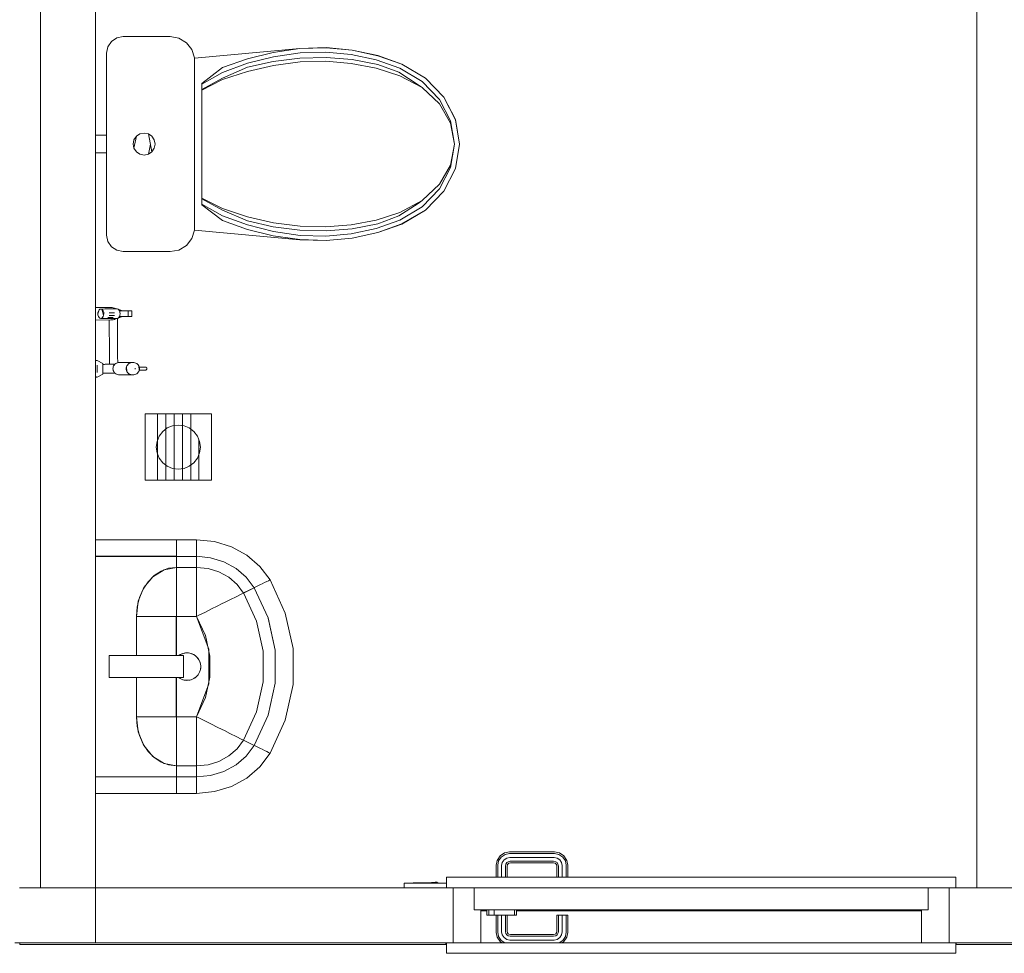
# Model space of a CAD drawing. Header units: millimetres. Extents: x 659 to 1031, y -73 to 11.
# Tile 66 of 141: x 725.52 to 729.1, y -3.64 to -0.25. Entities that reach past the tile are written whole.
import ezdxf

# ---------------------------------------------------------------- set-up
doc = ezdxf.new("R2010")
doc.units = ezdxf.units.MM
doc.header["$MEASUREMENT"] = 0
for name, color, linetype, lineweight in [('IFC-Elemento construtivo genérico-Contorno', 253, 'Continuous', 5), ('IFC-Parede padrão-Contorno', 44, 'Continuous', 5), ('IFC-Porta-Contorno', 142, 'Continuous', 5), ('IFC-Viga-Contorno', 66, 'Continuous', 5)]:
    doc.layers.add(name, color=color, linetype=linetype, lineweight=lineweight)

msp = doc.modelspace()

# ---------------------------------------------------------------- linework, layer by layer
at = {"layer": 'IFC-Elemento construtivo genérico-Contorno', "color": 8, "lineweight": 5}
for p, q in [((725.8554, -0.3318), (725.8749, -0.3188)), ((725.8749, -0.3188), (725.8978, -0.3142)), ((725.8978, -0.3142), (726.0686, -0.3142)), ((726.0686, -0.3142), (726.1, -0.3199)), ((726.1, -0.3199), (726.1274, -0.3363)), ((725.8378, -0.3742), (725.8424, -0.3512)), ((725.8424, -0.3512), (725.8554, -0.3318)), ((726.1274, -0.3363), (726.1473, -0.3613)), ((726.1571, -0.3924), (726.5386, -0.3571)), ((726.5386, -0.3571), (726.6339, -0.3542)), ((726.5386, -0.3575), (726.6339, -0.3546)), ((726.6339, -0.3542), (726.7288, -0.3629)), ((726.6339, -0.3546), (726.7288, -0.3633)), ((725.8378, -1.0342), (725.8378, -0.3742)), ((726.1473, -0.3613), (726.1571, -0.3917)), ((726.1571, -1.0167), (726.1571, -0.3917)), ((726.3483, -0.3945), (726.4422, -0.3713)), ((726.3489, -0.4108), (726.4434, -0.387)), ((726.4422, -0.3713), (726.5386, -0.3575)), ((726.4422, -0.4046), (726.5386, -0.3922)), ((726.4434, -0.387), (726.5405, -0.373)), ((726.5386, -0.3922), (726.6339, -0.3895)), ((726.5405, -0.373), (726.6333, -0.3701)), ((726.6333, -0.3701), (726.7256, -0.3786)), ((726.6339, -0.3895), (726.7288, -0.3973)), ((726.7256, -0.3786), (726.8156, -0.3982)), ((726.7288, -0.3629), (726.8213, -0.3831)), ((726.7288, -0.3633), (726.8213, -0.3834)), ((726.8213, -0.3831), (726.9095, -0.4144)), ((726.8213, -0.3834), (726.9095, -0.4147)), ((726.1837, -0.4838), (726.2581, -0.4268)), ((726.2581, -0.4268), (726.3483, -0.3945)), ((726.2581, -0.4651), (726.3483, -0.4254)), ((726.2582, -0.4441), (726.3489, -0.4108)), ((726.3483, -0.4254), (726.4422, -0.4046)), ((726.3489, -0.4402), (726.4434, -0.4187)), ((726.4434, -0.4187), (726.5405, -0.4061)), ((726.5405, -0.4061), (726.6333, -0.4035)), ((726.6333, -0.4035), (726.7256, -0.4112)), ((726.7256, -0.4112), (726.8156, -0.4288)), ((726.7288, -0.3973), (726.8213, -0.4155)), ((726.8156, -0.3982), (726.9015, -0.4286)), ((726.8213, -0.4155), (726.8982, -0.4436)), ((726.9015, -0.4286), (726.983, -0.4766)), ((726.9095, -0.4144), (726.9952, -0.4648)), ((726.9095, -0.4147), (726.9952, -0.4651)), ((726.1837, -0.4863), (726.2582, -0.4441)), ((726.2582, -0.4701), (726.3489, -0.4402)), ((726.8156, -0.4288), (726.9015, -0.4562)), ((726.8982, -0.4436), (726.9679, -0.489)), ((726.9015, -0.4562), (726.983, -0.4994)), ((726.1837, -0.5059), (726.2581, -0.4651)), ((726.1837, -0.5081), (726.2582, -0.4701)), ((726.1837, -0.4863), (726.1837, -0.4838)), ((726.1837, -0.5059), (726.1837, -0.4863)), ((726.9679, -0.489), (726.983, -0.4994)), ((726.983, -0.4766), (727.0462, -0.5421)), ((726.983, -0.4994), (727.0462, -0.5583)), ((726.9952, -0.4648), (727.0615, -0.5337)), ((726.9952, -0.4651), (727.0615, -0.5338)), ((726.1837, -0.5081), (726.1837, -0.5059)), ((726.1837, -0.9003), (726.1837, -0.5081)), ((727.0615, -0.5337), (727.1035, -0.6155)), ((727.0615, -0.5338), (727.1035, -0.6156)), ((727.0462, -0.5421), (727.0861, -0.6199)), ((727.0462, -0.5583), (727.0861, -0.6283)), ((727.0861, -0.6199), (727.0998, -0.7042)), ((727.0861, -0.6283), (727.0998, -0.7042)), ((727.1035, -0.6155), (727.1178, -0.7042)), ((727.1035, -0.6156), (727.1178, -0.7042)), ((725.7978, -0.6722), (725.8378, -0.6722)), ((725.9369, -0.7195), (725.9455, -0.6759)), ((725.9369, -0.6889), (725.9455, -0.6759)), ((725.9455, -0.6759), (725.9585, -0.6672)), ((725.9585, -0.6672), (725.9738, -0.6642)), ((725.9738, -0.6642), (725.9891, -0.6672)), ((725.9891, -0.6672), (726.0021, -0.6759)), ((725.9891, -0.6672), (726.0021, -0.7325)), ((726.0021, -0.6759), (726.0108, -0.6889)), ((725.9338, -0.7042), (725.9369, -0.6889)), ((725.9338, -0.7042), (725.9369, -0.7195)), ((725.9891, -0.7412), (725.9965, -0.7042)), ((726.0108, -0.6889), (726.0138, -0.7042)), ((726.0108, -0.7195), (726.0138, -0.7042)), ((727.0861, -0.7885), (727.0998, -0.7042)), ((727.0861, -0.7801), (727.0998, -0.7042)), ((727.1035, -0.7929), (727.1178, -0.7042)), ((727.1035, -0.7928), (727.1178, -0.7042)), ((725.7978, -0.7362), (725.8378, -0.7362)), ((725.9369, -0.7195), (725.9455, -0.7325)), ((725.9455, -0.7325), (725.9585, -0.7412)), ((725.9585, -0.7412), (725.9738, -0.7442)), ((725.9738, -0.7442), (725.9891, -0.7412)), ((725.9891, -0.7412), (726.0021, -0.7325)), ((726.0021, -0.7325), (726.0108, -0.7195)), ((727.0462, -0.8501), (727.0861, -0.7801)), ((727.0462, -0.8664), (727.0861, -0.7885)), ((727.0615, -0.8746), (727.1035, -0.7928)), ((727.0615, -0.8747), (727.1035, -0.7929)), ((726.983, -0.909), (727.0462, -0.8501)), ((726.983, -0.9318), (727.0462, -0.8664)), ((726.9952, -0.9433), (727.0615, -0.8746)), ((726.9952, -0.9436), (727.0615, -0.8747)), ((726.1837, -0.9003), (726.2582, -0.9383)), ((726.1837, -0.9025), (726.1837, -0.9003)), ((726.1837, -0.9221), (726.1837, -0.9025)), ((726.1837, -0.9025), (726.2581, -0.9433)), ((726.1837, -0.9221), (726.2582, -0.9643)), ((726.1837, -0.9246), (726.1837, -0.9221)), ((726.1837, -0.9246), (726.2581, -0.9816)), ((726.8982, -0.9648), (726.9679, -0.9194)), ((726.9015, -0.9522), (726.983, -0.909)), ((726.9679, -0.9194), (726.983, -0.909)), ((726.2581, -0.9433), (726.3483, -0.983)), ((726.2582, -0.9383), (726.3489, -0.9682)), ((726.2582, -0.9643), (726.3489, -0.9976)), ((726.8156, -0.9796), (726.9015, -0.9522)), ((726.9015, -0.9798), (726.983, -0.9318)), ((726.9095, -0.9937), (726.9952, -0.9433)), ((726.9095, -0.9941), (726.9952, -0.9436)), ((726.2581, -0.9816), (726.3483, -1.0139)), ((726.3483, -0.983), (726.4422, -1.0038)), ((726.3489, -0.9682), (726.4434, -0.9897)), ((726.3489, -0.9976), (726.4434, -1.0214)), ((726.4434, -0.9897), (726.5405, -1.0023)), ((726.6333, -1.0049), (726.7256, -0.9972)), ((726.7256, -0.9972), (726.8156, -0.9796)), ((726.7288, -1.0111), (726.8213, -0.9929)), ((726.8156, -1.0102), (726.9015, -0.9798)), ((726.8213, -0.9929), (726.8982, -0.9648)), ((726.8213, -1.025), (726.9095, -0.9937)), ((726.8213, -1.0253), (726.9095, -0.9941)), ((725.8378, -1.0342), (725.8424, -1.0572)), ((726.1473, -1.0471), (726.1571, -1.0167)), ((726.1571, -1.016), (726.5386, -1.0513)), ((726.3483, -1.0139), (726.4422, -1.0371)), ((726.4422, -1.0038), (726.5386, -1.0162)), ((726.4434, -1.0214), (726.5405, -1.0354)), ((726.5386, -1.0162), (726.6339, -1.0189)), ((726.5405, -1.0023), (726.6333, -1.0049)), ((726.5405, -1.0354), (726.6333, -1.0383)), ((726.6333, -1.0383), (726.7256, -1.0298)), ((726.6339, -1.0189), (726.7288, -1.0111)), ((726.7256, -1.0298), (726.8156, -1.0102)), ((726.7288, -1.0451), (726.8213, -1.025)), ((726.7288, -1.0455), (726.8213, -1.0253)), ((725.8424, -1.0572), (725.8554, -1.0766)), ((726.1274, -1.0721), (726.1473, -1.0471)), ((726.4422, -1.0371), (726.5386, -1.0509)), ((726.5386, -1.0509), (726.6339, -1.0538)), ((726.5386, -1.0513), (726.6339, -1.0542)), ((726.6339, -1.0538), (726.7288, -1.0451)), ((726.6339, -1.0542), (726.7288, -1.0455)), ((725.8554, -1.0766), (725.8749, -1.0896)), ((725.8749, -1.0896), (725.8978, -1.0942)), ((725.8978, -1.0942), (726.0685, -1.0942)), ((726.0685, -1.0942), (726.1, -1.0885)), ((726.1, -1.0885), (726.1274, -1.0721)), ((725.7978, -1.2972), (725.8526, -1.297)), ((725.8057, -1.3198), (725.8103, -1.306)), ((725.8057, -1.3198), (725.8063, -1.3146)), ((725.8057, -1.3198), (725.8062, -1.3251)), ((725.8063, -1.3146), (725.8079, -1.3099)), ((725.8079, -1.3099), (725.8103, -1.306)), ((725.8103, -1.306), (725.8132, -1.3034)), ((725.8132, -1.3034), (725.8166, -1.3025)), ((725.8166, -1.3025), (725.8314, -1.3024)), ((725.8166, -1.3025), (725.8199, -1.3034)), ((725.8199, -1.3034), (725.823, -1.3059)), ((725.8199, -1.3034), (725.8269, -1.3249)), ((725.823, -1.3059), (725.8254, -1.3097)), ((725.8254, -1.3097), (725.8271, -1.3144)), ((725.8269, -1.3249), (725.8276, -1.3197)), ((725.8271, -1.3144), (725.8276, -1.3197)), ((725.8314, -1.3024), (725.8609, -1.3023)), ((725.8362, -1.3024), (725.8638, -1.3023)), ((725.8471, -1.3165), (725.8668, -1.3164)), ((725.8526, -1.297), (725.8573, -1.2972)), ((725.8573, -1.2972), (725.8618, -1.2979)), ((725.8609, -1.3023), (725.8757, -1.3023)), ((725.8618, -1.2979), (725.8661, -1.299)), ((725.8661, -1.299), (725.8702, -1.3004)), ((725.868, -1.3023), (725.8709, -1.3023)), ((725.8702, -1.3004), (725.8739, -1.3023)), ((725.8757, -1.3023), (725.8791, -1.3032)), ((725.8791, -1.3032), (725.8821, -1.3057)), ((725.88, -1.3039), (725.8817, -1.3042)), ((725.8806, -1.3044), (725.8819, -1.3046)), ((725.8817, -1.3042), (725.8851, -1.3052)), ((725.8819, -1.3046), (725.8884, -1.3068)), ((725.8821, -1.3057), (725.8842, -1.3089)), ((725.8842, -1.3089), (725.8859, -1.3089)), ((725.8851, -1.3052), (725.8883, -1.3065)), ((725.8859, -1.3089), (725.8859, -1.3136)), ((725.8859, -1.3089), (725.8924, -1.3089)), ((725.8861, -1.3247), (725.8867, -1.3195)), ((725.8862, -1.3142), (725.8867, -1.3195)), ((725.8883, -1.3065), (725.8912, -1.3081)), ((725.8884, -1.3068), (725.8916, -1.3089)), ((725.89, -1.3086), (725.8905, -1.3089)), ((725.8905, -1.3089), (725.8911, -1.3089)), ((725.8911, -1.3089), (725.9046, -1.3088)), ((725.8912, -1.3081), (725.8921, -1.3089)), ((725.8924, -1.3089), (725.8987, -1.3089)), ((725.8987, -1.3089), (725.9046, -1.3088)), ((725.9046, -1.3088), (725.9103, -1.3088)), ((725.9103, -1.3088), (725.9156, -1.3088)), ((725.9114, -1.3088), (725.9194, -1.3088)), ((725.9116, -1.3088), (725.9255, -1.3088)), ((725.9135, -1.3088), (725.9156, -1.3088)), ((725.9145, -1.3088), (725.9174, -1.3088)), ((725.9156, -1.3088), (725.9157, -1.3301)), ((725.9156, -1.3088), (725.9194, -1.3088)), ((725.9194, -1.3088), (725.9227, -1.3088)), ((725.9227, -1.3088), (725.9255, -1.3088)), ((725.9255, -1.3088), (725.9278, -1.3088)), ((725.9278, -1.3088), (725.9296, -1.3088)), ((725.9296, -1.3088), (725.9296, -1.33)), ((725.7978, -1.3424), (725.8528, -1.3423)), ((725.8062, -1.3251), (725.8103, -1.3336)), ((725.8062, -1.3251), (725.8078, -1.3298)), ((725.8078, -1.3298), (725.8103, -1.3336)), ((725.8103, -1.3336), (725.8133, -1.3361)), ((725.8133, -1.3361), (725.8167, -1.337)), ((725.8167, -1.337), (725.82, -1.3361)), ((725.8167, -1.337), (725.8315, -1.337)), ((725.82, -1.3361), (725.8253, -1.3296)), ((725.82, -1.3361), (725.823, -1.3335)), ((725.823, -1.3335), (725.8253, -1.3296)), ((725.8253, -1.3296), (725.8269, -1.3249)), ((725.8255, -1.3229), (725.8263, -1.3229)), ((725.8315, -1.337), (725.861, -1.3369)), ((725.8368, -1.337), (725.8473, -1.337)), ((725.8423, -1.3339), (725.862, -1.3338)), ((725.8463, -1.3262), (725.866, -1.3262)), ((725.8473, -1.3423), (725.8474, -1.364)), ((725.8528, -1.3423), (725.8574, -1.342)), ((725.8574, -1.342), (725.8619, -1.3413)), ((725.861, -1.3369), (725.8758, -1.3369)), ((725.8619, -1.3413), (725.8663, -1.3402)), ((725.8663, -1.3402), (725.8703, -1.3387)), ((725.8681, -1.3369), (725.874, -1.3369)), ((725.8681, -1.3369), (725.8682, -1.3369)), ((725.8703, -1.3387), (725.874, -1.3369)), ((725.8758, -1.3369), (725.8791, -1.3359)), ((725.8773, -1.3364), (725.8773, -1.342)), ((725.8773, -1.342), (725.8774, -1.3639)), ((725.8791, -1.3359), (725.8821, -1.3333)), ((725.8799, -1.3352), (725.8818, -1.3349)), ((725.8806, -1.3346), (725.8819, -1.3345)), ((725.8818, -1.3349), (725.8852, -1.3339)), ((725.8819, -1.3345), (725.8882, -1.3321)), ((725.8821, -1.3333), (725.884, -1.3302)), ((725.884, -1.3302), (725.886, -1.3302)), ((725.8852, -1.3339), (725.8884, -1.3326)), ((725.886, -1.325), (725.886, -1.3302)), ((725.886, -1.3302), (725.8925, -1.3302)), ((725.886, -1.3302), (725.8912, -1.3302)), ((725.8882, -1.3321), (725.8899, -1.3309)), ((725.8884, -1.3326), (725.8912, -1.3309)), ((725.8899, -1.3309), (725.891, -1.3302)), ((725.8912, -1.3302), (725.8983, -1.3301)), ((725.8912, -1.3309), (725.8922, -1.3302)), ((725.8925, -1.3302), (725.8987, -1.3301)), ((725.8983, -1.3301), (725.9047, -1.3301)), ((725.8987, -1.3301), (725.9047, -1.3301)), ((725.9047, -1.3301), (725.9104, -1.3301)), ((725.9047, -1.3301), (725.9157, -1.3301)), ((725.9076, -1.3301), (725.9144, -1.3301)), ((725.9078, -1.3301), (725.9137, -1.3301)), ((725.9094, -1.3301), (725.9121, -1.3301)), ((725.9095, -1.3301), (725.9114, -1.3301)), ((725.9104, -1.3301), (725.9157, -1.3301)), ((725.9157, -1.3301), (725.9195, -1.3301)), ((725.9177, -1.3301), (725.9228, -1.3301)), ((725.9195, -1.3301), (725.9228, -1.3301)), ((725.9228, -1.3301), (725.9256, -1.3301)), ((725.9233, -1.3301), (725.926, -1.3301)), ((725.9256, -1.3301), (725.9279, -1.3301)), ((725.926, -1.3301), (725.9296, -1.33)), ((725.9279, -1.3301), (725.9296, -1.33)), ((725.8474, -1.364), (725.8475, -1.3904)), ((725.8475, -1.3904), (725.8476, -1.4192)), ((725.8774, -1.3639), (725.8775, -1.3903)), ((725.8775, -1.3903), (725.8776, -1.4191)), ((725.8476, -1.4192), (725.8476, -1.448)), ((725.8776, -1.4191), (725.8776, -1.4479)), ((725.8476, -1.448), (725.8477, -1.4744)), ((725.8776, -1.4479), (725.8777, -1.4743)), ((725.7978, -1.4893), (725.8037, -1.4893)), ((725.8037, -1.4893), (725.8237, -1.4999)), ((725.8237, -1.5002), (725.8237, -1.4999)), ((725.8237, -1.5002), (725.8237, -1.5033)), ((725.8237, -1.5002), (725.8237, -1.5033)), ((725.8237, -1.5002), (725.8237, -1.5033)), ((725.8237, -1.5009), (725.8237, -1.5002)), ((725.8477, -1.4744), (725.8478, -1.4963)), ((725.8478, -1.4963), (725.8478, -1.5032)), ((725.8705, -1.5008), (725.8737, -1.4989)), ((725.8737, -1.4989), (725.8771, -1.4976)), ((725.8771, -1.4976), (725.8808, -1.4967)), ((725.8777, -1.4743), (725.8778, -1.4962)), ((725.8778, -1.4962), (725.8778, -1.4974)), ((725.8808, -1.4967), (725.8846, -1.4964)), ((725.8846, -1.4964), (725.9326, -1.4963)), ((725.9157, -1.503), (725.9185, -1.5007)), ((725.9185, -1.5007), (725.9217, -1.4988)), ((725.9217, -1.4988), (725.9252, -1.4974)), ((725.9252, -1.4974), (725.9289, -1.4966)), ((725.9289, -1.4966), (725.9326, -1.4963)), ((725.9326, -1.4963), (725.9364, -1.4966)), ((725.9364, -1.4966), (725.9401, -1.4974)), ((725.9401, -1.4974), (725.9436, -1.4987)), ((725.9436, -1.4987), (725.9468, -1.5006)), ((725.9468, -1.5006), (725.9497, -1.5029)), ((725.7978, -1.5015), (725.7978, -1.5154)), ((725.7978, -1.5146), (725.7979, -1.5193)), ((725.7978, -1.5146), (725.7979, -1.524)), ((725.7979, -1.524), (725.7979, -1.5193)), ((725.7979, -1.5193), (725.7979, -1.5253)), ((725.7979, -1.5286), (725.7979, -1.524)), ((725.7979, -1.5286), (725.7979, -1.533)), ((725.7979, -1.5305), (725.7979, -1.5371)), ((725.7979, -1.537), (725.7979, -1.533)), ((725.8038, -1.5057), (725.8038, -1.51)), ((725.8038, -1.5146), (725.8038, -1.51)), ((725.8038, -1.5193), (725.8038, -1.5146)), ((725.8038, -1.5193), (725.8039, -1.524)), ((725.8039, -1.5286), (725.8039, -1.524)), ((725.8039, -1.5329), (725.8039, -1.5286)), ((725.8237, -1.502), (725.8237, -1.5009)), ((725.8237, -1.502), (725.8237, -1.5037)), ((725.8237, -1.5033), (725.826, -1.5033)), ((725.8237, -1.5036), (725.8237, -1.5056)), ((725.8237, -1.5037), (725.8237, -1.5039)), ((725.8237, -1.5037), (725.8237, -1.5037)), ((725.8237, -1.5079), (725.8237, -1.5056)), ((725.8237, -1.5105), (725.8237, -1.5079)), ((725.8237, -1.5133), (725.8237, -1.5105)), ((725.8237, -1.5162), (725.8237, -1.5133)), ((725.8237, -1.5133), (725.8237, -1.5172)), ((725.8237, -1.5162), (725.8237, -1.5192)), ((725.8237, -1.5223), (725.8237, -1.5192)), ((725.8237, -1.5252), (725.8237, -1.5223)), ((725.8237, -1.528), (725.8237, -1.5252)), ((725.8237, -1.528), (725.8238, -1.5306)), ((725.8238, -1.5329), (725.8238, -1.5306)), ((725.8238, -1.5349), (725.8238, -1.5329)), ((725.8238, -1.5365), (725.8238, -1.5349)), ((725.8238, -1.5352), (725.826, -1.5352)), ((725.826, -1.5033), (725.8281, -1.5033)), ((725.826, -1.5352), (725.8282, -1.5352)), ((725.8281, -1.5033), (725.8302, -1.5033)), ((725.8282, -1.5352), (725.8303, -1.5352)), ((725.8302, -1.5033), (725.8322, -1.5032)), ((725.8303, -1.5352), (725.8323, -1.5352)), ((725.8322, -1.5032), (725.8341, -1.5032)), ((725.8323, -1.5352), (725.8342, -1.5352)), ((725.8341, -1.5032), (725.836, -1.5032)), ((725.8342, -1.5352), (725.8361, -1.5352)), ((725.836, -1.5032), (725.8378, -1.5032)), ((725.8361, -1.5352), (725.8379, -1.5352)), ((725.8378, -1.5032), (725.8397, -1.5032)), ((725.8379, -1.5352), (725.8398, -1.5352)), ((725.8397, -1.5032), (725.8416, -1.5032)), ((725.8398, -1.5352), (725.8417, -1.5351)), ((725.8416, -1.5032), (725.8435, -1.5032)), ((725.8417, -1.5351), (725.8435, -1.5351)), ((725.8435, -1.5032), (725.8454, -1.5032)), ((725.8435, -1.5351), (725.8455, -1.5351)), ((725.8454, -1.5032), (725.8474, -1.5032)), ((725.8455, -1.5351), (725.8475, -1.5351)), ((725.8474, -1.5032), (725.8496, -1.5032)), ((725.8475, -1.5351), (725.8496, -1.5351)), ((725.8496, -1.5032), (725.8517, -1.5032)), ((725.8496, -1.5351), (725.8519, -1.5351)), ((725.8517, -1.5032), (725.8541, -1.5032)), ((725.8519, -1.5351), (725.8542, -1.5351)), ((725.8541, -1.5032), (725.8566, -1.5032)), ((725.8542, -1.5351), (725.8567, -1.5351)), ((725.8566, -1.5032), (725.8593, -1.5032)), ((725.8567, -1.5351), (725.8594, -1.5351)), ((725.8593, -1.5032), (725.8622, -1.5032)), ((725.8594, -1.5351), (725.8623, -1.5351)), ((725.8606, -1.5191), (725.8609, -1.5156)), ((725.8606, -1.5191), (725.8609, -1.5227)), ((725.8609, -1.5156), (725.8617, -1.5121)), ((725.8609, -1.5227), (725.8618, -1.5261)), ((725.8617, -1.5121), (725.8632, -1.5089)), ((725.8618, -1.5261), (725.8633, -1.5294)), ((725.8622, -1.5032), (725.8676, -1.5031)), ((725.8623, -1.5351), (725.8676, -1.5351)), ((725.8626, -1.5034), (725.8664, -1.5031)), ((725.8627, -1.5349), (725.8665, -1.5351)), ((725.8632, -1.5089), (725.8651, -1.5058)), ((725.8632, -1.5095), (725.8632, -1.5089)), ((725.8633, -1.5294), (725.8652, -1.5324)), ((725.8651, -1.5058), (725.8676, -1.5031)), ((725.8652, -1.5324), (725.8677, -1.5351)), ((725.8664, -1.5351), (725.8665, -1.5351)), ((725.8676, -1.5031), (725.8705, -1.5008)), ((725.8677, -1.5351), (725.8706, -1.5374)), ((725.9087, -1.519), (725.909, -1.5154)), ((725.9087, -1.519), (725.909, -1.5225)), ((725.909, -1.5154), (725.9098, -1.512)), ((725.909, -1.5225), (725.9099, -1.526)), ((725.9098, -1.512), (725.9113, -1.5087)), ((725.9098, -1.512), (725.9113, -1.5292)), ((725.9099, -1.526), (725.9113, -1.5292)), ((725.9113, -1.5087), (725.9132, -1.5057)), ((725.9113, -1.5292), (725.9133, -1.5323)), ((725.9132, -1.5057), (725.9157, -1.503)), ((725.9133, -1.5323), (725.9158, -1.5349)), ((725.9158, -1.5349), (725.9187, -1.5372)), ((725.9411, -1.5189), (725.9412, -1.5197)), ((725.9414, -1.5172), (725.9417, -1.5213)), ((725.9469, -1.5372), (725.9498, -1.5348)), ((725.9497, -1.5029), (725.9521, -1.5056)), ((725.9498, -1.5348), (725.9522, -1.5321)), ((725.9521, -1.5056), (725.9541, -1.5086)), ((725.9522, -1.5321), (725.9542, -1.5291)), ((725.9541, -1.5086), (725.9556, -1.5118)), ((725.9541, -1.5086), (725.9556, -1.5258)), ((725.9542, -1.5291), (725.9556, -1.5258)), ((725.9556, -1.5118), (725.9565, -1.5153)), ((725.9556, -1.5258), (725.9565, -1.5224)), ((725.956, -1.5135), (725.9783, -1.5134)), ((725.956, -1.5242), (725.9784, -1.5241)), ((725.9565, -1.5153), (725.9567, -1.5188)), ((725.9565, -1.5224), (725.9567, -1.5188)), ((725.9783, -1.5134), (725.9792, -1.5135)), ((725.9784, -1.5241), (725.9792, -1.524)), ((725.9792, -1.5135), (725.9801, -1.5137)), ((725.9792, -1.524), (725.9801, -1.5238)), ((725.9801, -1.5137), (725.9809, -1.514)), ((725.9801, -1.5238), (725.9809, -1.5235)), ((725.9809, -1.514), (725.9817, -1.5145)), ((725.9809, -1.5235), (725.9817, -1.5231)), ((725.9817, -1.5145), (725.9823, -1.515)), ((725.9817, -1.5231), (725.9824, -1.5225)), ((725.9823, -1.515), (725.9829, -1.5156)), ((725.9824, -1.5225), (725.9829, -1.5219)), ((725.9829, -1.5156), (725.9834, -1.5163)), ((725.9829, -1.5219), (725.9834, -1.5212)), ((725.9834, -1.5163), (725.9837, -1.5171)), ((725.9834, -1.5212), (725.9837, -1.5204)), ((725.9837, -1.5171), (725.9839, -1.5179)), ((725.9837, -1.5204), (725.9839, -1.5196)), ((725.9839, -1.5179), (725.984, -1.5187)), ((725.9839, -1.5196), (725.984, -1.5187)), ((725.7979, -1.5406), (725.7979, -1.537)), ((725.7979, -1.5436), (725.7979, -1.5406)), ((725.7979, -1.5436), (725.798, -1.5461)), ((725.7979, -1.5436), (725.798, -1.5479)), ((725.798, -1.5457), (725.798, -1.5479)), ((725.798, -1.5479), (725.798, -1.5461)), ((725.798, -1.5473), (725.798, -1.549)), ((725.798, -1.549), (725.798, -1.5479)), ((725.798, -1.5494), (725.798, -1.549)), ((725.798, -1.5494), (725.8039, -1.5493)), ((725.8039, -1.5493), (725.8238, -1.5386)), ((725.8238, -1.5376), (725.8238, -1.5365)), ((725.8238, -1.5383), (725.8238, -1.5376)), ((725.8238, -1.5386), (725.8238, -1.5383)), ((725.8706, -1.5374), (725.8738, -1.5392)), ((725.8738, -1.5392), (725.8773, -1.5406)), ((725.8773, -1.5406), (725.881, -1.5414)), ((725.881, -1.5414), (725.8847, -1.5417)), ((725.8847, -1.5417), (725.9328, -1.5415)), ((725.9187, -1.5372), (725.9219, -1.5391)), ((725.9219, -1.5391), (725.9254, -1.5404)), ((725.9254, -1.5404), (725.9291, -1.5413)), ((725.9291, -1.5413), (725.9328, -1.5415)), ((725.9328, -1.5415), (725.9366, -1.5412)), ((725.9366, -1.5412), (725.9402, -1.5404)), ((725.9402, -1.5404), (725.9437, -1.539)), ((725.9437, -1.539), (725.9469, -1.5372)), ((725.9778, -1.6834), (726.2178, -1.6834)), ((725.9778, -1.9234), (725.9778, -1.6834)), ((726.0228, -1.9234), (726.0228, -1.6834)), ((726.0528, -1.9234), (726.0528, -1.6834)), ((726.0828, -1.9234), (726.0828, -1.6834)), ((726.1128, -1.9234), (726.1128, -1.6834)), ((726.1428, -1.9234), (726.1428, -1.6834)), ((726.1728, -1.6834), (726.1728, -1.6834)), ((726.2178, -1.9234), (726.2178, -1.6834)), ((726.0285, -1.7634), (726.0412, -1.7468)), ((726.0412, -1.7468), (726.0578, -1.7341)), ((726.0578, -1.7341), (726.0771, -1.7261)), ((726.0771, -1.7261), (726.0978, -1.7234)), ((726.0978, -1.7234), (726.1185, -1.7261)), ((726.1185, -1.7261), (726.1378, -1.7341)), ((726.1378, -1.7341), (726.1544, -1.7468)), ((726.1544, -1.7468), (726.1671, -1.7634)), ((726.0178, -1.8034), (726.0205, -1.7827)), ((726.0205, -1.7827), (726.0285, -1.7634)), ((726.1671, -1.7634), (726.1751, -1.7827)), ((726.1728, -1.9234), (726.1728, -1.7771)), ((726.1751, -1.7827), (726.1778, -1.8034)), ((726.0178, -1.8034), (726.0205, -1.8241)), ((726.1751, -1.8241), (726.1778, -1.8034)), ((726.0205, -1.8241), (726.0285, -1.8434)), ((726.0285, -1.8434), (726.0412, -1.86)), ((726.1544, -1.86), (726.1671, -1.8434)), ((726.1671, -1.8434), (726.1751, -1.8241)), ((726.0412, -1.86), (726.0578, -1.8727)), ((726.0578, -1.8727), (726.0771, -1.8807)), ((726.0771, -1.8807), (726.0978, -1.8834)), ((726.0978, -1.8834), (726.1185, -1.8807)), ((726.1185, -1.8807), (726.1378, -1.8727)), ((726.1378, -1.8727), (726.1544, -1.86)), ((725.9778, -1.9234), (726.2178, -1.9234)), ((726.0228, -1.9234), (726.0528, -1.9234)), ((726.0828, -1.9234), (726.1128, -1.9234)), ((726.1428, -1.9234), (726.1728, -1.9234)), ((725.7978, -2.1398), (726.091, -2.1398)), ((726.091, -2.1398), (726.1644, -2.1398)), ((726.091, -2.142), (726.091, -2.1398)), ((726.091, -2.1463), (726.091, -2.142)), ((726.1644, -2.1398), (726.2289, -2.1462)), ((726.1644, -2.142), (726.1644, -2.1398)), ((726.1644, -2.1463), (726.1644, -2.142)), ((726.091, -2.1525), (726.091, -2.1463)), ((726.091, -2.1606), (726.091, -2.1525)), ((726.091, -2.1703), (726.091, -2.1606)), ((726.091, -2.1757), (726.091, -2.1703)), ((726.091, -2.1787), (726.091, -2.1757)), ((726.091, -2.1838), (726.091, -2.1787)), ((726.1644, -2.1525), (726.1644, -2.1463)), ((726.1644, -2.1606), (726.1644, -2.1525)), ((726.1644, -2.1703), (726.1644, -2.1606)), ((726.1644, -2.1757), (726.1644, -2.1703)), ((726.1644, -2.1787), (726.1644, -2.1757)), ((726.1644, -2.1838), (726.1644, -2.1787)), ((726.2289, -2.1462), (726.2906, -2.1651)), ((726.2906, -2.1651), (726.3464, -2.1955)), ((725.7978, -2.1998), (726.091, -2.1998)), ((725.7978, -2.1999), (726.091, -2.1999)), ((726.091, -2.1882), (726.091, -2.1838)), ((726.091, -2.191), (726.091, -2.1882)), ((726.091, -2.1987), (726.091, -2.191)), ((726.091, -2.1999), (726.091, -2.1987)), ((726.091, -2.2398), (726.091, -2.1998)), ((726.091, -2.1999), (726.1644, -2.1999)), ((726.1644, -2.1882), (726.1644, -2.1838)), ((726.1644, -2.191), (726.1644, -2.1882)), ((726.1644, -2.1987), (726.1644, -2.191)), ((726.1644, -2.1997), (726.215, -2.2047)), ((726.1644, -2.2001), (726.1644, -2.1997)), ((726.1644, -2.2398), (726.1644, -2.1999)), ((726.215, -2.2047), (726.2634, -2.2195)), ((726.3464, -2.1955), (726.3938, -2.2362)), ((726.0055, -2.2738), (726.046, -2.2485)), ((726.0354, -2.2534), (726.0626, -2.2433)), ((726.046, -2.2485), (726.091, -2.2398)), ((726.0626, -2.2433), (726.091, -2.2398)), ((726.091, -2.2398), (726.1644, -2.2398)), ((726.091, -2.2487), (726.091, -2.2398)), ((726.091, -2.2661), (726.091, -2.2487)), ((726.1644, -2.2487), (726.1644, -2.2398)), ((726.1644, -2.2398), (726.2057, -2.2439)), ((726.1644, -2.2661), (726.1644, -2.2487)), ((726.2057, -2.2439), (726.2451, -2.256)), ((726.2634, -2.2195), (726.3072, -2.2434)), ((726.3072, -2.2434), (726.3444, -2.2753)), ((726.3938, -2.2362), (726.4307, -2.2852)), ((725.9733, -2.3131), (726.0055, -2.2738)), ((725.9882, -2.2919), (726.0102, -2.2698)), ((726.0102, -2.2698), (726.0354, -2.2534)), ((726.091, -2.2916), (726.091, -2.2661)), ((726.1644, -2.2916), (726.1644, -2.2661)), ((726.2451, -2.256), (726.2808, -2.2755)), ((726.2808, -2.2755), (726.3112, -2.3015)), ((726.3444, -2.2753), (726.3734, -2.3137)), ((726.4246, -2.2882), (726.4287, -2.2862)), ((726.4287, -2.2862), (726.4307, -2.2852)), ((726.4287, -2.2862), (726.4307, -2.2852)), ((726.4307, -2.2851), (726.486, -2.4059)), ((725.9526, -2.3627), (725.9733, -2.3131)), ((725.9566, -2.3496), (725.9701, -2.3189)), ((725.9701, -2.3189), (725.9882, -2.2919)), ((726.091, -2.3126), (726.091, -2.2916)), ((726.091, -2.3207), (726.091, -2.3126)), ((726.091, -2.3399), (726.091, -2.3207)), ((726.1644, -2.3126), (726.1644, -2.2916)), ((726.1644, -2.3207), (726.1644, -2.3126)), ((726.1644, -2.3399), (726.1644, -2.3207)), ((726.3112, -2.3015), (726.3349, -2.3329)), ((726.3348, -2.3328), (726.373, -2.3139)), ((726.3349, -2.3329), (726.373, -2.3139)), ((726.373, -2.3139), (726.3734, -2.3137)), ((726.373, -2.3139), (726.3734, -2.3137)), ((726.3734, -2.3137), (726.3742, -2.3132)), ((726.3734, -2.3137), (726.3743, -2.3133)), ((726.3734, -2.3137), (726.4237, -2.4235)), ((726.3742, -2.3132), (726.3817, -2.3096)), ((726.3743, -2.3133), (726.3817, -2.3096)), ((726.3817, -2.3096), (726.3844, -2.3082)), ((726.3817, -2.3096), (726.3844, -2.3082)), ((726.3844, -2.3082), (726.3885, -2.3062)), ((726.3844, -2.3082), (726.3885, -2.3062)), ((726.3885, -2.3062), (726.3935, -2.3037)), ((726.3885, -2.3062), (726.3935, -2.3037)), ((726.3935, -2.3037), (726.3963, -2.3023)), ((726.3935, -2.3037), (726.3963, -2.3023)), ((726.3963, -2.3023), (726.4016, -2.2997)), ((726.3963, -2.3023), (726.4016, -2.2997)), ((726.4016, -2.2997), (726.4108, -2.2951)), ((726.4016, -2.2997), (726.4108, -2.2951)), ((726.4108, -2.2951), (726.4186, -2.2912)), ((726.4108, -2.2951), (726.4185, -2.2912)), ((726.4185, -2.2912), (726.4246, -2.2882)), ((726.4186, -2.2912), (726.4246, -2.2882)), ((725.9483, -2.383), (725.9566, -2.3496)), ((726.091, -2.3614), (726.091, -2.3399)), ((726.1644, -2.3614), (726.1644, -2.3399)), ((726.265, -2.3676), (726.2852, -2.3575)), ((726.2852, -2.3575), (726.3096, -2.3454)), ((726.3096, -2.3454), (726.3264, -2.3371)), ((726.3264, -2.3371), (726.3348, -2.3328)), ((726.3348, -2.3328), (726.3818, -2.4353)), ((725.9455, -2.4176), (725.9526, -2.3627)), ((725.9455, -2.4176), (725.9483, -2.383)), ((726.091, -2.3846), (726.091, -2.3614)), ((726.091, -2.4088), (726.091, -2.3846)), ((726.1644, -2.3846), (726.1644, -2.3614)), ((726.1644, -2.4088), (726.1644, -2.3846)), ((726.196, -2.4019), (726.2183, -2.3908)), ((726.196, -2.4019), (726.2182, -2.3908)), ((726.2182, -2.3908), (726.2389, -2.3806)), ((726.2183, -2.3908), (726.2389, -2.3806)), ((726.2389, -2.3806), (726.2573, -2.3714)), ((726.2389, -2.3806), (726.2573, -2.3714)), ((726.2573, -2.3714), (726.265, -2.3676)), ((725.9455, -2.4176), (725.9455, -2.4176)), ((725.9455, -2.5598), (725.9455, -2.4176)), ((725.9455, -2.4176), (725.9528, -2.4176)), ((725.9455, -2.5598), (725.9455, -2.4176)), ((725.9528, -2.4176), (725.967, -2.4176)), ((725.967, -2.4176), (725.9879, -2.4176)), ((725.9879, -2.4176), (726.0051, -2.4176)), ((726.0051, -2.4176), (726.0117, -2.4176)), ((726.0117, -2.4176), (726.0274, -2.4176)), ((726.0274, -2.4176), (726.045, -2.4176)), ((726.045, -2.4176), (726.064, -2.4176)), ((726.064, -2.4176), (726.0839, -2.4176)), ((726.0839, -2.4176), (726.091, -2.4176)), ((726.0902, -2.5598), (726.0902, -2.4176)), ((726.0902, -2.4176), (726.1644, -2.4176)), ((726.091, -2.4176), (726.091, -2.4088)), ((726.091, -2.5598), (726.091, -2.4176)), ((726.1643, -2.4176), (726.1964, -2.4876)), ((726.1644, -2.4176), (726.1644, -2.4088)), ((726.1644, -2.4176), (726.1728, -2.4134)), ((726.1644, -2.4176), (726.2091, -2.5368)), ((726.1728, -2.4134), (726.196, -2.4019)), ((726.1728, -2.4134), (726.196, -2.4019)), ((726.4233, -2.4236), (726.4491, -2.5403)), ((726.4237, -2.4235), (726.4494, -2.5403)), ((726.486, -2.4059), (726.5142, -2.5343)), ((726.3818, -2.4353), (726.4057, -2.5443)), ((726.1964, -2.4876), (726.2127, -2.5619)), ((726.2091, -2.6629), (726.2091, -2.5368)), ((726.5142, -2.6653), (726.5142, -2.5343)), ((725.8464, -2.5598), (725.9264, -2.5598)), ((725.8464, -2.6398), (725.8464, -2.5598)), ((725.9264, -2.5598), (726.1164, -2.5598)), ((726.0994, -2.5598), (726.0998, -2.5594)), ((726.0998, -2.5594), (726.1089, -2.5542)), ((726.0998, -2.5598), (726.1042, -2.5565)), ((726.1042, -2.5565), (726.1138, -2.5523)), ((726.1089, -2.5542), (726.1189, -2.5509)), ((726.1138, -2.5523), (726.124, -2.5501)), ((726.1164, -2.6398), (726.1164, -2.5598)), ((726.1189, -2.5509), (726.1214, -2.5507)), ((726.124, -2.5501), (726.1344, -2.5501)), ((726.1267, -2.5501), (726.1292, -2.5498)), ((726.1292, -2.5498), (726.1396, -2.5509)), ((726.1344, -2.5501), (726.1447, -2.5523)), ((726.1396, -2.5509), (726.1496, -2.5542)), ((726.1447, -2.5523), (726.1542, -2.5565)), ((726.1496, -2.5542), (726.1518, -2.5554)), ((726.1542, -2.5565), (726.1627, -2.5627)), ((726.1564, -2.5581), (726.1586, -2.5594)), ((726.1586, -2.5594), (726.1606, -2.5611)), ((726.1627, -2.5627), (726.1697, -2.5704)), ((726.1644, -2.5646), (726.1664, -2.5664)), ((726.1664, -2.5664), (726.1725, -2.5748)), ((726.1697, -2.5704), (726.1749, -2.5795)), ((726.2123, -2.5598), (726.2127, -2.5619)), ((726.2127, -2.6378), (726.2127, -2.5619)), ((726.4057, -2.6554), (726.4057, -2.5443)), ((726.4491, -2.6594), (726.4491, -2.5403)), ((726.4494, -2.6594), (726.4494, -2.5403)), ((726.1725, -2.5748), (726.1768, -2.5844)), ((726.1725, -2.5748), (726.1726, -2.5755)), ((726.1749, -2.5795), (726.1782, -2.5894)), ((726.1768, -2.5844), (726.1773, -2.5869)), ((726.1768, -2.6153), (726.179, -2.6051)), ((726.1782, -2.5894), (726.1792, -2.5998)), ((726.1782, -2.6102), (726.1792, -2.5998)), ((726.1784, -2.5921), (726.179, -2.5946)), ((726.179, -2.5972), (726.179, -2.5946)), ((726.179, -2.6051), (726.179, -2.6024)), ((725.8464, -2.6398), (725.9264, -2.6398)), ((725.9264, -2.6398), (726.1164, -2.6398)), ((725.9455, -2.782), (725.9455, -2.6398)), ((725.9455, -2.782), (725.9455, -2.6398)), ((726.0902, -2.782), (726.0902, -2.6398)), ((726.091, -2.782), (726.091, -2.6398)), ((726.0992, -2.6398), (726.0998, -2.6403)), ((726.0996, -2.6398), (726.1042, -2.6431)), ((726.0998, -2.6403), (726.1022, -2.6417)), ((726.1042, -2.6431), (726.1138, -2.6474)), ((726.1447, -2.6474), (726.1542, -2.6431)), ((726.1496, -2.6455), (726.1586, -2.6403)), ((726.1542, -2.6431), (726.1627, -2.637)), ((726.1586, -2.6403), (726.1664, -2.6333)), ((726.1627, -2.637), (726.1697, -2.6292)), ((726.1664, -2.6333), (726.168, -2.6311)), ((726.1697, -2.6292), (726.1749, -2.6202)), ((726.171, -2.627), (726.1725, -2.6248)), ((726.1725, -2.6248), (726.1736, -2.6225)), ((726.1725, -2.6248), (726.1726, -2.6242)), ((726.1749, -2.6202), (726.1782, -2.6102)), ((726.1757, -2.6176), (726.1768, -2.6153)), ((726.1767, -2.6146), (726.1768, -2.6153)), ((726.1964, -2.7121), (726.2127, -2.6378)), ((726.2123, -2.6399), (726.2127, -2.6378)), ((726.1066, -2.6442), (726.1089, -2.6455)), ((726.1089, -2.6455), (726.1114, -2.6463)), ((726.1138, -2.6474), (726.124, -2.6496)), ((726.1164, -2.6479), (726.1189, -2.6487)), ((726.1189, -2.6487), (726.1292, -2.6498)), ((726.124, -2.6496), (726.1344, -2.6496)), ((726.1292, -2.6498), (726.1319, -2.6496)), ((726.1344, -2.6496), (726.1447, -2.6474)), ((726.137, -2.649), (726.1396, -2.6487)), ((726.1396, -2.6487), (726.1421, -2.6479)), ((726.1471, -2.6463), (726.1496, -2.6455)), ((726.1644, -2.782), (726.2091, -2.6629)), ((726.3818, -2.7644), (726.4057, -2.6554)), ((726.4237, -2.7762), (726.4494, -2.6594)), ((726.486, -2.7937), (726.5142, -2.6653)), ((726.1643, -2.7821), (726.1964, -2.7121)), ((725.9455, -2.782), (725.9455, -2.782)), ((725.9455, -2.782), (725.9526, -2.837)), ((725.9455, -2.782), (725.9483, -2.8167)), ((725.9455, -2.782), (725.9528, -2.782)), ((725.9528, -2.782), (725.967, -2.782)), ((725.967, -2.782), (725.9879, -2.782)), ((725.9879, -2.782), (726.0051, -2.782)), ((726.0051, -2.782), (726.0117, -2.782)), ((726.0117, -2.782), (726.0274, -2.782)), ((726.0274, -2.782), (726.045, -2.782)), ((726.045, -2.782), (726.064, -2.782)), ((726.064, -2.782), (726.0839, -2.782)), ((726.0839, -2.782), (726.091, -2.782)), ((726.0902, -2.782), (726.1644, -2.782)), ((726.091, -2.7908), (726.091, -2.782)), ((726.1643, -2.7821), (726.1728, -2.7863)), ((726.1644, -2.7908), (726.1644, -2.782)), ((726.1644, -2.782), (726.1728, -2.7862)), ((726.1728, -2.7862), (726.196, -2.7978)), ((726.1728, -2.7863), (726.196, -2.7978)), ((726.3348, -2.8668), (726.3818, -2.7644)), ((726.3734, -2.886), (726.4237, -2.7762)), ((725.9483, -2.8167), (725.9566, -2.8501)), ((726.091, -2.8151), (726.091, -2.7908)), ((726.091, -2.8383), (726.091, -2.8151)), ((726.1644, -2.8151), (726.1644, -2.7908)), ((726.1644, -2.8383), (726.1644, -2.8151)), ((726.196, -2.7978), (726.2183, -2.8089)), ((726.196, -2.7978), (726.2182, -2.8089)), ((726.2182, -2.8089), (726.2389, -2.8191)), ((726.2183, -2.8089), (726.2389, -2.8191)), ((726.2389, -2.8191), (726.2573, -2.8282)), ((726.2389, -2.8191), (726.2573, -2.8283)), ((726.4307, -2.9145), (726.486, -2.7937)), ((725.9526, -2.837), (725.9733, -2.8865)), ((725.9566, -2.8501), (725.9701, -2.8808)), ((726.091, -2.8598), (726.091, -2.8383)), ((726.1644, -2.8598), (726.1644, -2.8383)), ((726.2573, -2.8282), (726.265, -2.8321)), ((726.265, -2.8321), (726.2852, -2.8422)), ((726.2852, -2.8421), (726.3097, -2.8543)), ((726.3096, -2.8543), (726.3264, -2.8626)), ((726.3097, -2.8543), (726.3264, -2.8626)), ((725.9701, -2.8808), (725.9882, -2.9078)), ((725.9733, -2.8865), (726.0055, -2.9259)), ((726.091, -2.8789), (726.091, -2.8598)), ((726.091, -2.887), (726.091, -2.8789)), ((726.091, -2.9081), (726.091, -2.887)), ((726.1644, -2.8789), (726.1644, -2.8598)), ((726.1644, -2.887), (726.1644, -2.8789)), ((726.1644, -2.9081), (726.1644, -2.887)), ((726.3112, -2.8982), (726.3349, -2.8668)), ((726.3264, -2.8626), (726.3349, -2.8668)), ((726.3264, -2.8626), (726.3348, -2.8668)), ((726.3348, -2.8668), (726.373, -2.8858)), ((726.3349, -2.8668), (726.373, -2.8858)), ((726.3444, -2.9244), (726.3734, -2.8859)), ((726.373, -2.8858), (726.3734, -2.886)), ((726.373, -2.8858), (726.3734, -2.886)), ((726.3734, -2.886), (726.3743, -2.8864)), ((726.3734, -2.886), (726.3742, -2.8864)), ((726.3743, -2.8864), (726.3817, -2.8901)), ((726.3817, -2.8901), (726.3844, -2.8914)), ((726.3844, -2.8914), (726.3885, -2.8935)), ((726.3885, -2.8935), (726.3935, -2.896)), ((726.3885, -2.8935), (726.3935, -2.896)), ((725.9882, -2.9078), (726.0102, -2.9299)), ((726.0055, -2.9259), (726.046, -2.9511)), ((726.091, -2.9336), (726.091, -2.9081)), ((726.1644, -2.9336), (726.1644, -2.9081)), ((726.2451, -2.9437), (726.2808, -2.9242)), ((726.2808, -2.9242), (726.3112, -2.8982)), ((726.3072, -2.9563), (726.3444, -2.9244)), ((726.3935, -2.896), (726.3963, -2.8974)), ((726.3938, -2.9635), (726.4307, -2.9145)), ((726.3963, -2.8974), (726.4016, -2.9)), ((726.3963, -2.8974), (726.4016, -2.9)), ((726.4016, -2.9), (726.4108, -2.9046)), ((726.4016, -2.9), (726.4108, -2.9046)), ((726.4108, -2.9046), (726.4186, -2.9084)), ((726.4186, -2.9084), (726.4246, -2.9114)), ((726.4246, -2.9114), (726.4287, -2.9135)), ((726.4287, -2.9135), (726.4307, -2.9145)), ((726.0102, -2.9299), (726.0354, -2.9463)), ((726.0354, -2.9463), (726.0626, -2.9564)), ((726.046, -2.9511), (726.091, -2.9598)), ((726.0626, -2.9564), (726.091, -2.9598)), ((726.091, -2.951), (726.091, -2.9336)), ((726.091, -2.9598), (726.091, -2.951)), ((726.091, -2.9598), (726.1644, -2.9598)), ((726.091, -2.9998), (726.091, -2.9598)), ((726.1644, -2.951), (726.1644, -2.9336)), ((726.1644, -2.9598), (726.1644, -2.951)), ((726.1644, -2.9598), (726.2057, -2.9558)), ((726.1644, -2.9998), (726.1644, -2.9598)), ((726.2057, -2.9558), (726.2451, -2.9437)), ((726.2634, -2.9802), (726.3072, -2.9563)), ((726.3464, -3.0041), (726.3938, -2.9635)), ((725.7978, -2.9998), (726.091, -2.9998)), ((725.7978, -2.9998), (726.091, -2.9998)), ((726.091, -2.9998), (726.1644, -2.9998)), ((726.091, -3.001), (726.091, -2.9998)), ((726.091, -3.0087), (726.091, -3.001)), ((726.1644, -2.9998), (726.2149, -2.9946)), ((726.1644, -3), (726.215, -2.995)), ((726.1644, -3), (726.1644, -2.9998)), ((726.1644, -3.001), (726.1644, -2.9998)), ((726.1644, -3.0087), (726.1644, -3.001)), ((726.215, -2.995), (726.2634, -2.9802)), ((726.091, -3.0115), (726.091, -3.0087)), ((726.091, -3.0158), (726.091, -3.0115)), ((726.091, -3.021), (726.091, -3.0158)), ((726.091, -3.0239), (726.091, -3.021)), ((726.091, -3.0294), (726.091, -3.0239)), ((726.091, -3.0391), (726.091, -3.0294)), ((726.1644, -3.0115), (726.1644, -3.0087)), ((726.1644, -3.0158), (726.1644, -3.0115)), ((726.1644, -3.021), (726.1644, -3.0158)), ((726.1644, -3.0239), (726.1644, -3.021)), ((726.1644, -3.0294), (726.1644, -3.0239)), ((726.1644, -3.0391), (726.1644, -3.0294)), ((726.2289, -3.0534), (726.2906, -3.0346)), ((726.2906, -3.0346), (726.3464, -3.0041)), ((725.7978, -3.0598), (726.091, -3.0598)), ((726.091, -3.0472), (726.091, -3.0391)), ((726.091, -3.0534), (726.091, -3.0472)), ((726.091, -3.0577), (726.091, -3.0534)), ((726.091, -3.0598), (726.091, -3.0577)), ((726.091, -3.0598), (726.1644, -3.0598)), ((726.1644, -3.0472), (726.1644, -3.0391)), ((726.1644, -3.0534), (726.1644, -3.0472)), ((726.1644, -3.0577), (726.1644, -3.0534)), ((726.1644, -3.0598), (726.2289, -3.0534)), ((726.1644, -3.0598), (726.1644, -3.0577)), ((726.9172, -3.3861), (727.0712, -3.3861)), ((726.9172, -3.4021), (726.9172, -3.3861)), ((726.9502, -3.3861), (726.9502, -3.3845)), ((726.9502, -3.3845), (727.0402, -3.3845)), ((726.9952, -3.3845), (727.0372, -3.3815)), ((727.032, -3.3815), (727.0321, -3.3811)), ((727.032, -3.3818), (727.034, -3.3814)), ((727.032, -3.3818), (727.032, -3.3815)), ((727.0321, -3.3811), (727.0323, -3.3809)), ((727.0323, -3.3809), (727.0326, -3.3807)), ((727.0326, -3.3807), (727.033, -3.3806)), ((727.033, -3.3806), (727.0335, -3.3807)), ((727.0335, -3.3807), (727.0339, -3.3811)), ((727.0335, -3.3807), (727.0338, -3.3809)), ((727.0338, -3.3809), (727.0339, -3.3811)), ((727.0339, -3.3811), (727.034, -3.3814)), ((727.0372, -3.3845), (727.0372, -3.3815)), ((727.0402, -3.3861), (727.0402, -3.3845))]:
    msp.add_line(p, q, dxfattribs=at)
at = {"layer": 'IFC-Parede padrão-Contorno', "color": 8, "lineweight": 5}
for p, q in [((725.5978, -1.2021), (725.5978, 2.0979)), ((725.7978, -1.2021), (725.7978, 2.0979)), ((728.9952, -1.2021), (728.9952, 2.0979)), ((725.5978, -3.4021), (725.5978, -1.2021)), ((725.7978, -3.4021), (725.7978, -1.2021)), ((728.9952, -3.4021), (728.9952, -1.2021)), ((725.5218, -3.4021), (725.7978, -3.4021)), ((725.7978, -3.4021), (726.3168, -3.4021)), ((725.7978, -3.5221), (725.7978, -3.4021)), ((726.3168, -3.4021), (727.0712, -3.4021)), ((728.8952, -3.5975), (728.8952, -3.4021)), ((728.9192, -3.4021), (728.9768, -3.4021)), ((728.9768, -3.4021), (732.4025, -3.4021)), ((725.7978, -3.6021), (725.7978, -3.5221)), ((725.5048, -3.6021), (725.7978, -3.6021)), ((725.7978, -3.6021), (726.3168, -3.6021)), ((726.3168, -3.6021), (727.0952, -3.6021)), ((727.0952, -3.6021), (727.0952, -3.5975)), ((728.8952, -3.6021), (728.9768, -3.6021)), ((728.9768, -3.6021), (732.4025, -3.6021))]:
    msp.add_line(p, q, dxfattribs=at)
at = {"layer": 'IFC-Porta-Contorno', "color": 8, "lineweight": 5}
for p, q in [((727.2547, -3.3028), (727.2656, -3.2865)), ((727.2656, -3.2865), (727.2819, -3.2755)), ((727.2698, -3.2907), (727.2842, -3.2811)), ((727.2819, -3.2755), (727.2992, -3.2721)), ((727.2842, -3.2811), (727.2998, -3.278)), ((727.2992, -3.2721), (727.4632, -3.2721)), ((727.2998, -3.278), (727.4626, -3.278)), ((727.4626, -3.278), (727.4782, -3.2811)), ((727.4632, -3.2721), (727.4805, -3.2755)), ((727.4782, -3.2811), (727.4926, -3.2907)), ((727.4805, -3.2755), (727.4969, -3.2865)), ((727.4969, -3.2865), (727.5078, -3.3028)), ((727.2512, -3.3201), (727.2547, -3.3028)), ((727.2512, -3.3641), (727.2512, -3.3201)), ((727.2571, -3.3207), (727.2602, -3.3051)), ((727.2571, -3.3641), (727.2571, -3.3207)), ((727.2602, -3.3051), (727.2698, -3.2907)), ((727.2712, -3.3221), (727.2735, -3.3106)), ((727.2712, -3.3641), (727.2712, -3.3221)), ((727.2735, -3.3106), (727.28, -3.3009)), ((727.28, -3.3009), (727.2898, -3.2944)), ((727.2854, -3.3235), (727.2868, -3.3161)), ((727.2868, -3.3161), (727.2902, -3.3111)), ((727.2898, -3.2944), (727.3012, -3.2921)), ((727.2902, -3.3111), (727.2953, -3.3077)), ((727.2912, -3.3241), (727.2923, -3.3184)), ((727.2923, -3.3184), (727.2944, -3.3153)), ((727.2944, -3.3153), (727.2975, -3.3132)), ((727.2953, -3.3077), (727.3026, -3.3062)), ((727.2975, -3.3132), (727.3032, -3.3121)), ((727.3012, -3.2921), (727.4612, -3.2921)), ((727.3026, -3.3062), (727.4598, -3.3062)), ((727.3032, -3.3121), (727.4592, -3.3121)), ((727.4592, -3.3121), (727.4649, -3.3132)), ((727.4598, -3.3062), (727.4672, -3.3077)), ((727.4612, -3.2921), (727.4727, -3.2944)), ((727.4649, -3.3132), (727.468, -3.3153)), ((727.4672, -3.3077), (727.4723, -3.3111)), ((727.468, -3.3153), (727.4701, -3.3184)), ((727.4701, -3.3184), (727.4712, -3.3241)), ((727.4723, -3.3111), (727.4756, -3.3161)), ((727.4727, -3.2944), (727.4824, -3.3009)), ((727.4756, -3.3161), (727.4771, -3.3235)), ((727.4824, -3.3009), (727.4889, -3.3106)), ((727.4889, -3.3106), (727.4912, -3.3221)), ((727.4912, -3.3641), (727.4912, -3.3221)), ((727.4926, -3.2907), (727.5023, -3.3051)), ((727.5023, -3.3051), (727.5054, -3.3207)), ((727.5054, -3.3641), (727.5054, -3.3207)), ((727.5078, -3.3028), (727.5112, -3.3201)), ((727.5112, -3.3641), (727.5112, -3.3201)), ((727.2854, -3.3641), (727.2854, -3.3235)), ((727.2912, -3.3641), (727.2912, -3.3241)), ((727.4712, -3.3641), (727.4712, -3.3241)), ((727.4771, -3.3641), (727.4771, -3.3235)), ((727.0712, -3.4021), (727.0712, -3.3641)), ((727.0712, -3.3641), (728.9192, -3.3641)), ((728.9192, -3.4021), (728.9192, -3.3641)), ((727.0712, -3.4021), (728.9192, -3.4021)), ((727.0952, -3.5975), (727.0952, -3.4021)), ((727.1712, -3.4816), (727.1712, -3.4021)), ((728.8192, -3.4026), (728.8192, -3.4021)), ((728.8192, -3.4821), (728.8192, -3.4026)), ((728.8952, -3.6021), (728.8952, -3.4068)), ((727.1712, -3.4821), (727.1712, -3.4816)), ((727.1712, -3.4821), (727.1806, -3.4821)), ((727.1714, -3.4821), (727.1952, -3.4821)), ((727.1806, -3.4821), (728.8192, -3.4821)), ((727.1952, -3.6021), (727.1952, -3.4821)), ((727.1952, -3.4861), (727.2172, -3.4861)), ((727.2172, -3.5019), (727.2172, -3.4823)), ((727.2172, -3.4823), (727.2244, -3.4823)), ((727.2192, -3.4823), (727.2262, -3.4823)), ((727.2244, -3.5019), (727.2244, -3.4823)), ((727.2244, -3.4823), (727.2442, -3.4823)), ((727.2262, -3.4823), (727.2442, -3.4823)), ((727.2442, -3.4823), (727.2712, -3.4821)), ((727.2442, -3.5019), (727.2442, -3.4823)), ((727.2442, -3.4823), (727.2712, -3.4823)), ((727.2712, -3.4821), (727.2972, -3.4823)), ((727.2712, -3.4821), (727.2982, -3.4823)), ((727.2712, -3.4823), (727.2982, -3.4823)), ((727.2972, -3.4823), (727.3162, -3.4823)), ((727.2982, -3.4823), (727.318, -3.4823)), ((727.3162, -3.4823), (727.3232, -3.4823)), ((727.318, -3.5019), (727.318, -3.4823)), ((727.318, -3.4823), (727.3252, -3.4823)), ((727.3252, -3.5019), (727.3252, -3.4823)), ((727.3252, -3.4861), (728.7952, -3.4861)), ((728.7952, -3.6021), (728.7952, -3.4821)), ((727.2172, -3.5021), (727.2172, -3.5019)), ((727.2172, -3.5021), (727.2244, -3.5021)), ((727.2244, -3.5021), (727.2244, -3.5019)), ((727.2244, -3.5021), (727.2442, -3.5021)), ((727.2442, -3.5021), (727.2442, -3.5019)), ((727.2442, -3.5021), (727.2712, -3.5021)), ((727.2512, -3.5641), (727.2512, -3.5021)), ((727.2571, -3.5635), (727.2571, -3.5021)), ((727.2712, -3.5621), (727.2712, -3.5021)), ((727.2712, -3.5021), (727.2982, -3.5021)), ((727.2854, -3.5607), (727.2854, -3.5021)), ((727.2912, -3.5601), (727.2912, -3.5021)), ((727.2982, -3.5021), (727.318, -3.5021)), ((727.318, -3.5021), (727.318, -3.5019)), ((727.318, -3.5021), (727.3252, -3.5021)), ((727.3252, -3.5021), (727.3252, -3.5019)), ((727.4712, -3.5021), (727.4771, -3.5021)), ((727.4712, -3.5601), (727.4712, -3.5021)), ((727.4771, -3.5607), (727.4771, -3.5021)), ((727.4771, -3.5021), (727.4912, -3.5021)), ((727.4912, -3.5621), (727.4912, -3.5021)), ((727.4912, -3.5021), (727.5054, -3.5021)), ((727.5054, -3.5635), (727.5054, -3.5021)), ((727.5054, -3.5021), (727.5112, -3.5021)), ((727.5112, -3.5641), (727.5112, -3.5021)), ((727.2512, -3.5641), (727.2547, -3.5814)), ((727.2571, -3.5635), (727.2602, -3.5791)), ((727.2712, -3.5621), (727.2735, -3.5736)), ((727.2854, -3.5607), (727.2868, -3.5681)), ((727.2868, -3.5681), (727.2902, -3.5731)), ((727.2912, -3.5601), (727.2923, -3.5658)), ((727.2923, -3.5658), (727.2944, -3.5689)), ((727.2944, -3.5689), (727.2975, -3.571)), ((727.2975, -3.571), (727.3032, -3.5721)), ((727.3032, -3.5721), (727.4592, -3.5721)), ((727.4592, -3.5721), (727.4649, -3.571)), ((727.4649, -3.571), (727.468, -3.5689)), ((727.468, -3.5689), (727.4701, -3.5658)), ((727.4701, -3.5658), (727.4712, -3.5601)), ((727.4723, -3.5731), (727.4756, -3.5681)), ((727.4756, -3.5681), (727.4771, -3.5607)), ((727.4889, -3.5736), (727.4912, -3.5621)), ((727.5023, -3.5791), (727.5054, -3.5635)), ((727.5078, -3.5814), (727.5112, -3.5641)), ((727.0712, -3.6401), (727.0712, -3.6021)), ((727.0712, -3.6021), (728.9192, -3.6021)), ((727.2547, -3.5814), (727.2656, -3.5977)), ((727.2602, -3.5791), (727.2698, -3.5935)), ((727.2656, -3.5977), (727.2721, -3.6021)), ((727.2698, -3.5935), (727.2826, -3.6021)), ((727.2735, -3.5736), (727.28, -3.5833)), ((727.28, -3.5833), (727.2898, -3.5898)), ((727.2898, -3.5898), (727.3012, -3.5921)), ((727.2902, -3.5731), (727.2953, -3.5765)), ((727.2953, -3.5765), (727.3026, -3.578)), ((727.3012, -3.5921), (727.4612, -3.5921)), ((727.3026, -3.578), (727.4598, -3.578)), ((727.4598, -3.578), (727.4672, -3.5765)), ((727.4612, -3.5921), (727.4727, -3.5898)), ((727.4672, -3.5765), (727.4723, -3.5731)), ((727.4727, -3.5898), (727.4824, -3.5833)), ((727.4798, -3.6021), (727.4926, -3.5935)), ((727.4824, -3.5833), (727.4889, -3.5736)), ((727.4903, -3.6021), (727.4969, -3.5977)), ((727.4926, -3.5935), (727.5023, -3.5791)), ((727.4969, -3.5977), (727.5078, -3.5814)), ((728.9192, -3.6401), (728.9192, -3.6021)), ((727.0712, -3.6401), (728.9192, -3.6401))]:
    msp.add_line(p, q, dxfattribs=at)
at = {"layer": 'IFC-Viga-Contorno', "color": 8, "lineweight": 5}
for p, q in [((725.5226, -3.6081), (725.5226, -3.6021)), ((725.5226, -3.6081), (727.0681, -3.6081)), ((727.0681, -3.6081), (727.0681, -3.6021)), ((728.9206, -3.6081), (728.9206, -3.6021)), ((728.9206, -3.6081), (732.4025, -3.6081))]:
    msp.add_line(p, q, dxfattribs=at)

doc.saveas('drawing.dxf')
